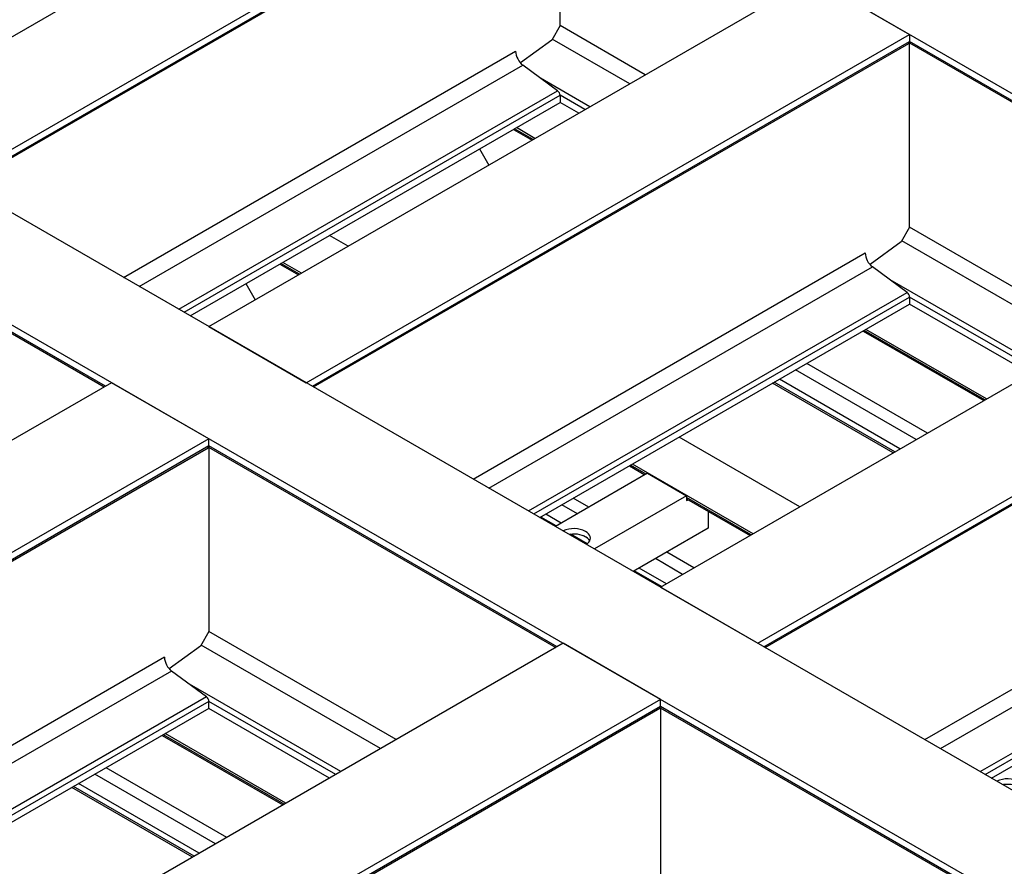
# Model space of a CAD drawing. Header units: millimetres. Extents: x 0 to 25230, y 0 to 17820.
# Tile 170 of 214: x 15541 to 16435, y 11920 to 12689. Entities that reach past the tile are written whole.
import ezdxf

# ---------------------------------------------------------------- set-up
doc = ezdxf.new("R2010")
doc.units = ezdxf.units.MM
doc.linetypes.add('SLD-Sólida', pattern=[0])
doc.layers.add('REFERÊNCIAS', color=9, linetype='SLD-Sólida')

msp = doc.modelspace()

# ---------------------------------------------------------------- linework, layer by layer
at = {"layer": 'REFERÊNCIAS', "linetype": 'SLD-Sólida', "lineweight": 25, "ltscale": 30}
for p, q in [((20179.08, 10464.3), (15625.31, 13093.14)), ((15395.15, 12593.29), (15943.16, 12909.65)), ((15483.54, 12542.27), (16031.55, 12858.62)), ((15489.13, 12539.04), (16031.55, 12852.17)), ((15490.17, 12538.44), (16030.81, 12850.54)), ((16031.55, 12683.47), (16031.55, 12850.97)), ((19631.07, 10147.95), (15077.31, 12776.78)), ((19542.69, 10096.92), (14988.92, 12725.75)), ((15712.64, 12410.01), (16260.65, 12726.37)), ((16260.65, 12726.37), (16349.04, 12675.34)), ((16031.55, 12683.47), (16023.98, 12670.37)), ((16108.94, 12638.79), (16031.55, 12683.47)), ((15801.03, 12358.98), (16349.04, 12675.34)), ((16094.8, 12630.62), (16024.48, 12671.22)), ((16349.04, 12675.34), (16349.04, 12668.89)), ((15806.62, 12355.76), (16349.04, 12668.89)), ((15807.66, 12355.15), (16348.3, 12667.26)), ((16023.98, 12670.37), (15995.63, 12649.57)), ((16348.81, 12667.81), (16664.14, 12485.78)), ((16665.18, 12486.38), (16349.04, 12668.89)), ((16349.04, 12500.18), (16349.04, 12667.68)), ((15635.25, 12454.69), (15991.17, 12660.16)), ((15649.39, 12446.52), (15997.75, 12647.63)), ((16029.38, 12624.25), (15997.75, 12647.63)), ((16058.73, 12609.8), (16013.92, 12635.67)), ((15685.46, 12425.7), (16029.38, 12624.25)), ((15690.12, 12423.01), (16031.55, 12620.12)), ((16031.55, 12620.12), (16031.55, 12613.66)), ((16054.07, 12607.11), (16031.55, 12620.12)), ((15695.71, 12419.79), (16031.55, 12613.66)), ((16048.48, 12603.89), (16031.55, 12613.66)), ((16008.8, 12580.98), (15991.86, 12590.75)), ((15989.2, 12589.21), (16006.13, 12579.44)), ((16007.18, 12580.04), (15990.24, 12589.82)), ((15958.45, 12571.46), (15966.91, 12556.8)), ((15839.09, 12483.01), (15822.16, 12492.78)), ((16349.04, 12500.18), (16341.48, 12487.08)), ((16519.06, 12402.03), (16349.04, 12500.18)), ((15394.93, 12483.71), (15617.62, 12355.15)), ((15618.66, 12355.76), (15395.15, 12484.79)), ((16122.76, 12173.25), (16670.77, 12489.61)), ((16341.48, 12487.08), (16313.12, 12466.29)), ((16504.92, 12393.87), (16341.97, 12487.94)), ((15952.74, 12271.4), (16308.66, 12476.87)), ((15777.07, 12466.75), (15794, 12456.98)), ((15795.05, 12457.58), (15778.11, 12467.36)), ((15796.67, 12458.51), (15779.73, 12468.29)), ((15966.88, 12263.24), (16315.24, 12464.34)), ((16346.87, 12440.96), (16315.24, 12464.34)), ((15746.32, 12449), (15754.78, 12434.34)), ((16468.86, 12373.04), (16331.41, 12452.39)), ((16002.95, 12242.42), (16346.87, 12440.96)), ((16211.15, 12122.22), (16759.16, 12438.58)), ((16007.61, 12239.73), (16349.04, 12436.83)), ((16013.2, 12236.5), (16349.04, 12430.38)), ((16216.74, 12119), (16759.16, 12432.13)), ((16217.79, 12118.4), (16758.42, 12430.5)), ((16349.04, 12436.83), (16349.04, 12430.38)), ((16464.19, 12370.35), (16349.04, 12436.83)), ((16458.61, 12367.13), (16349.04, 12430.38)), ((15712.64, 12410.01), (15801.03, 12358.98)), ((16306.69, 12405.93), (16416.26, 12342.68)), ((16417.3, 12343.28), (16307.73, 12406.53)), ((16418.92, 12344.22), (16309.35, 12407.47)), ((16365.29, 12313.26), (16255.72, 12376.51)), ((16354.98, 12307.31), (16245.41, 12370.56)), ((15624.25, 12358.98), (14986.9, 11991.05)), ((15712.64, 12307.96), (15624.25, 12358.98)), ((16334.05, 12295.22), (16224.49, 12358.48)), ((16335.68, 12296.16), (16226.11, 12359.41)), ((16340.26, 12298.81), (16230.7, 12362.06)), ((15712.64, 12307.96), (15075.29, 11940.02)), ((15712.64, 12301.5), (15712.64, 12307.96)), ((16249.22, 12246.25), (16139.65, 12309.5)), ((15712.64, 12301.5), (15137.45, 11969.45)), ((15138.49, 11968.85), (15711.9, 12299.87)), ((15712.42, 12300.43), (16027.74, 12118.4)), ((16028.79, 12119), (15712.64, 12301.5)), ((15712.64, 12300.3), (15712.64, 12132.8)), ((16094.56, 12283.47), (16108.7, 12275.31)), ((16109.74, 12275.91), (16095.6, 12284.07)), ((16206.79, 12221.76), (16097.22, 12285.01)), ((16111.01, 12276.64), (16027.34, 12228.34)), ((16111.01, 12276.64), (16146.37, 12256.23)), ((16057.73, 12245.88), (16043.59, 12254.05)), ((16146.37, 12256.23), (16062.69, 12207.93)), ((16146.37, 12256.23), (16146.37, 12251.91)), ((16205.17, 12220.82), (16146.37, 12254.77)), ((16146.37, 12253.56), (16204.12, 12220.22)), ((16146.37, 12251.91), (16148.08, 12252.57)), ((16047.42, 12239.93), (16033.28, 12248.1)), ((16166.16, 12242.13), (16166.16, 12226.83)), ((16028.12, 12228.79), (16013.98, 12236.95)), ((16032.71, 12231.44), (16018.56, 12239.6)), ((16362.86, 12034.64), (16718.78, 12240.11)), ((16166.16, 12226.83), (16098.06, 12187.51)), ((16377, 12026.48), (16725.36, 12227.58)), ((16056.28, 12212.53), (16041.19, 12221.24)), ((16056.51, 12217.69), (16052.74, 12219.87)), ((16142.85, 12184.84), (16118.14, 12199.11)), ((16153.16, 12190.79), (16128.45, 12205.06)), ((16413.07, 12005.66), (16756.99, 12204.2)), ((16417.73, 12002.97), (16759.16, 12200.07)), ((16123.54, 12173.7), (16098.84, 12187.96)), ((16128.13, 12176.35), (16103.42, 12190.61)), ((16423.32, 11999.74), (16759.16, 12193.62)), ((16122.76, 12173.25), (16211.15, 12122.22)), ((15712.64, 12132.8), (15705.08, 12119.7)), ((15882.67, 12034.64), (15712.64, 12132.8)), ((16034.38, 12122.22), (15397.03, 11754.29)), ((15705.08, 12119.7), (15676.72, 12098.9)), ((15868.53, 12026.48), (15705.57, 12120.55)), ((16122.76, 12071.2), (16034.38, 12122.22)), ((15672.27, 12109.49), (15283.57, 11885.1)), ((15678.84, 12096.96), (15297.71, 11876.94)), ((15710.47, 12073.58), (15678.84, 12096.96)), ((15832.46, 12005.66), (15695.01, 12085.01)), ((15710.47, 12073.58), (15333.78, 11856.12)), ((15712.64, 12069.45), (15338.44, 11853.42)), ((15712.64, 12062.99), (15344.03, 11850.2)), ((16122.76, 12071.2), (15485.41, 11703.26)), ((16122.76, 12064.75), (15547.57, 11732.69)), ((15548.61, 11732.09), (16122.03, 12063.12)), ((15712.64, 12062.99), (15712.64, 12069.45)), ((15827.8, 12002.97), (15712.64, 12069.45)), ((15822.21, 11999.74), (15712.64, 12062.99)), ((16122.54, 12063.67), (16415.95, 11894.29)), ((16122.76, 12064.75), (16122.76, 12071.2)), ((16416.99, 11894.89), (16122.76, 12064.75)), ((16122.76, 12063.54), (16122.76, 11896.04)), ((15670.29, 12038.55), (15779.86, 11975.3)), ((15780.9, 11975.9), (15671.34, 12039.15)), ((15782.52, 11976.83), (15672.96, 12040.09)), ((15728.89, 11945.87), (15619.32, 12009.12)), ((15718.58, 11939.92), (15609.02, 12003.17)), ((15697.66, 11927.84), (15588.09, 11991.09)), ((15699.28, 11928.78), (15589.71, 11992.03)), ((15703.87, 11931.43), (15594.3, 11994.68))]:
    msp.add_line(p, q, dxfattribs=at)
at = {"layer": 'REFERÊNCIAS', "linetype": 'SLD-Sólida', "lineweight": 25, "ltscale": 30, "flags": 128}
for points in [[(16055.59, 12212.03), (16056.62, 12212.81), (16057.76, 12213.96), (16058.57, 12215.2), (16059.05, 12216.5), (16059.19, 12217.82), (16058.97, 12219.14), (16058.4, 12220.42), (16057.5, 12221.64), (16056.29, 12222.77), (16054.8, 12223.78)], [(16058.58, 12215.2), (16058.57, 12215.21), (16057.76, 12216.45), (16056.62, 12217.6), (16055.19, 12218.64), (16053.51, 12219.54), (16051.61, 12220.28), (16049.53, 12220.85), (16047.33, 12221.22), (16045.05, 12221.4), (16042.75, 12221.37), (16040.49, 12221.15), (16039.94, 12221.06)], [(16452.43, 11987.83), (16452.43, 11987.84), (16451.61, 11989.08), (16450.48, 11990.23), (16449.05, 11991.27), (16447.37, 11992.17), (16445.46, 11992.91), (16443.39, 11993.48), (16441.18, 11993.85), (16438.91, 11994.03), (16436.61, 11994), (16434.35, 11993.78), (16433.8, 11993.69)]]:
    msp.add_lwpolyline(points, dxfattribs=at)
at = {"layer": 'REFERÊNCIAS', "linetype": 'SLD-Sólida', "lineweight": 25, "ltscale": 900}
for centre, radius, start, end in [((16347.27, 12668.71), 1.78, 305.5182, 5.79398), ((16008.01, 12661), 16.86, 182.87445, 232.5131), ((16026, 12619.84), 5.56, 2.87445, 52.5131), ((16325.5, 12477.72), 16.86, 182.87445, 232.5131), ((16343.49, 12436.55), 5.56, 2.87445, 52.5131), ((15710.87, 12301.32), 1.78, 305.5182, 5.79398), ((16044.15, 12203.26), 23.12, 62.5828, 114.83022), ((15689.1, 12110.33), 16.86, 182.87445, 232.5131), ((15707.09, 12069.17), 5.56, 2.87445, 52.5131), ((16120.99, 12064.57), 1.78, 305.5182, 5.79398), ((16438.01, 11975.89), 23.12, 62.5828, 114.83022)]:
    msp.add_arc(centre, radius, start, end, dxfattribs=at)

doc.saveas('drawing.dxf')
